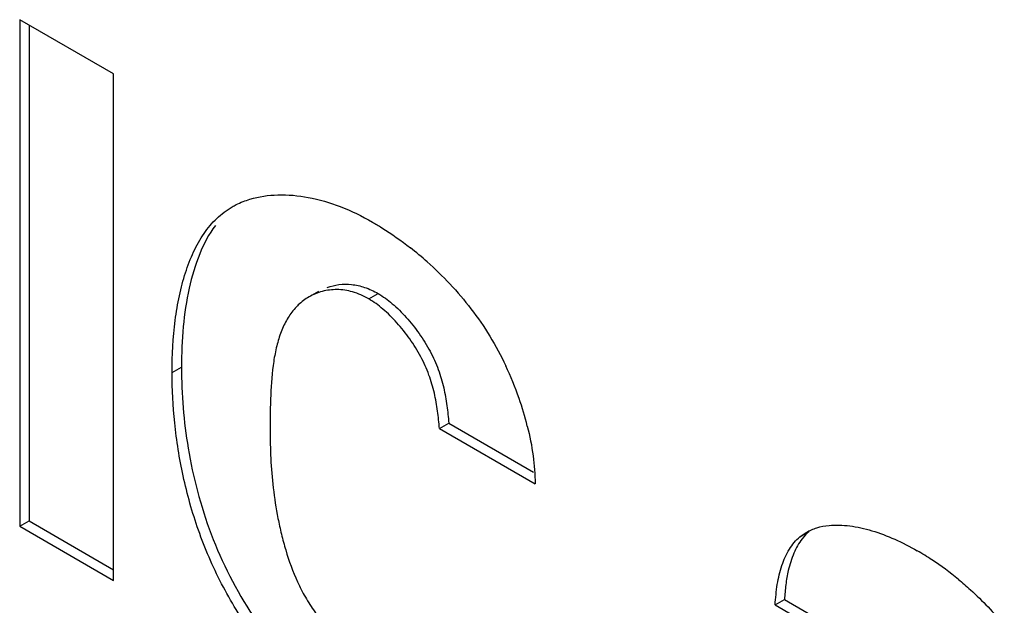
# Model space of a CAD drawing. Header units: inches. Extents: x 0 to 34, y 0 to 22.
# Tile 45 of 126: x 22.614 to 22.838, y 10.171 to 10.304. Entities that reach past the tile are written whole.
import ezdxf

# ---------------------------------------------------------------- set-up
doc = ezdxf.new("R2010")
doc.units = ezdxf.units.IN
doc.header["$LTSCALE"] = 1.87
doc.header["$MEASUREMENT"] = 0
doc.layers.get('0').update_dxf_attribs({"linetype": 'CONTINUOUS'})

msp = doc.modelspace()

# ---------------------------------------------------------------- linework, layer by layer
at = {"color": 7, "linetype": 'CONTINUOUS'}
for p, q in [((22.6350766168, 10.2918074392), (22.6137465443, 10.3041231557)), ((22.6137465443, 10.3041231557), (22.6137465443, 10.1889634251)), ((22.6158678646, 10.3028983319), (22.6158678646, 10.1901882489)), ((22.6350766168, 10.1766477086), (22.6350766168, 10.2918074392)), ((22.6816771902, 10.2423401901), (22.6795558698, 10.2411153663)), ((22.6931192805, 10.2406642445), (22.6952406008, 10.2418890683)), ((22.6484075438, 10.2239115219), (22.6505288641, 10.2251363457)), ((22.7092128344, 10.2111950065), (22.7113341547, 10.2124198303)), ((22.7092128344, 10.2111950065), (22.7309553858, 10.1986411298)), ((22.7113341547, 10.2124198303), (22.7305976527, 10.201297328)), ((22.6137465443, 10.1889634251), (22.6158678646, 10.1901882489)), ((22.6137465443, 10.1889634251), (22.6350766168, 10.1766477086)), ((22.6158678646, 10.1901882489), (22.6350766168, 10.1790973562)), ((22.7911753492, 10.1865948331), (22.7926080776, 10.1875806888)), ((22.7911753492, 10.1865948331), (22.7926767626, 10.1874617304)), ((22.7855361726, 10.1711026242), (22.7876574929, 10.172327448)), ((22.7855361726, 10.1711026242), (22.8065873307, 10.1589479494)), ((22.7876574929, 10.172327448), (22.8066664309, 10.1613519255))]:
    msp.add_line(p, q, dxfattribs=at)
for centre, radius, start, end in [((22.6534427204, 10.1895509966), 0.0796851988, 48.3173161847, 51.9253642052), ((22.6555232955, 10.192994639), 0.0760260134, 19.2199903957, 25.2749820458), ((22.6582126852, 10.1939136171), 0.0731840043, 14.1060234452, 19.2337544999), ((22.7848544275, 10.1262669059), 0.0659927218, 56.5742035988, 59.9840810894), ((22.7816068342, 10.1213075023), 0.0719208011, 50.6351189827, 56.5913147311)]:
    msp.add_arc(centre, radius, start, end, dxfattribs=at)
for points, knots in [([(22.6661096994, 10.2633188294), (22.6681519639, 10.2639380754), (22.6726216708, 10.2645780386), (22.6796069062, 10.2639131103), (22.6868785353, 10.2617767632), (22.6916019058, 10.2594913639), (22.6939442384, 10.2581389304)], [0, 0, 0, 0, 0.2205888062, 0.4601903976, 0.7204257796, 1, 1, 1, 1]), ([(22.6620453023, 10.2615708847), (22.6623622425, 10.2617538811), (22.6636632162, 10.2624534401), (22.6650468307, 10.2629965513), (22.6661096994, 10.2633188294)], [0, 0, 0, 0, 0.2478456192, 1, 1, 1, 1]), ([(22.6484075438, 10.2239115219), (22.6484075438, 10.2278759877), (22.6487172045, 10.2337480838), (22.6499670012, 10.2413153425), (22.6513242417, 10.2465484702), (22.6531519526, 10.2513177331), (22.6554971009, 10.2555185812), (22.6584119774, 10.259040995), (22.6607893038, 10.2608456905), (22.6620453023, 10.2615708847)], [0, 0, 0, 0, 0.2851470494, 0.4213986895, 0.5511432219, 0.6733365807, 0.7878006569, 0.8956844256, 1, 1, 1, 1]), ([(22.6939442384, 10.2581389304), (22.6946662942, 10.2577220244), (22.6976484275, 10.2559252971), (22.7004994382, 10.2539123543), (22.7025835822, 10.2522798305)], [0, 0, 0, 0, 0.2395080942, 1, 1, 1, 1]), ([(22.6582389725, 10.257374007), (22.6567755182, 10.2553864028), (22.6543346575, 10.2507326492), (22.6520494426, 10.242897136), (22.6507790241, 10.2342299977), (22.6505288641, 10.2282105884), (22.6505288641, 10.2251363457)], [0, 0, 0, 0, 0.2202499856, 0.4632547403, 0.7256755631, 1, 1, 1, 1]), ([(22.7064337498, 10.2490630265), (22.7082223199, 10.2474707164), (22.7117100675, 10.2440744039), (22.7165011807, 10.2384496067), (22.7207852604, 10.2322367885), (22.7231825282, 10.2277601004), (22.7242712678, 10.2254549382)], [0, 0, 0, 0, 0.2412298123, 0.4896258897, 0.7431892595, 1, 1, 1, 1]), ([(22.6931192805, 10.2406642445), (22.6919614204, 10.2413327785), (22.6896156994, 10.2423689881), (22.6859645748, 10.2429343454), (22.6825516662, 10.2425147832), (22.6804936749, 10.2416568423), (22.6795558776, 10.2411153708)], [0, 0, 0, 0, 0.2824401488, 0.5353368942, 0.7712404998, 1, 1, 1, 1]), ([(22.6836882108, 10.2432746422), (22.6845455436, 10.243583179), (22.6863733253, 10.2440185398), (22.6892755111, 10.2440344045), (22.6923130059, 10.2433548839), (22.6942696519, 10.242449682), (22.6952406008, 10.2418890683)], [0, 0, 0, 0, 0.2278311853, 0.465211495, 0.7196563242, 1, 1, 1, 1]), ([(22.6952406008, 10.2418890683), (22.6963897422, 10.2412255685), (22.6986613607, 10.2395458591), (22.70177159, 10.2364579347), (22.7046501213, 10.2328224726), (22.7071234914, 10.2288484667), (22.7090226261, 10.2247042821), (22.7102261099, 10.2205211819), (22.7109277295, 10.2164328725), (22.7112076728, 10.2137417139), (22.7113341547, 10.2124198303)], [0, 0, 0, 0, 0.114188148, 0.2415386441, 0.3763224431, 0.5123046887, 0.6434634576, 0.7672323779, 0.885727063, 1, 1, 1, 1]), ([(22.6795558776, 10.2411153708), (22.6786750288, 10.2406067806), (22.6775745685, 10.2397798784), (22.6766236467, 10.2388078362), (22.676393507, 10.2385544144)], [0, 0, 0, 0, 0.7481896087, 1, 1, 1, 1]), ([(22.7092128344, 10.2111950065), (22.7090863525, 10.2125168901), (22.7088064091, 10.2152080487), (22.7081047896, 10.2192963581), (22.7069013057, 10.2234794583), (22.705002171, 10.2276236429), (22.7025288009, 10.2315976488), (22.6996502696, 10.2352331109), (22.6965400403, 10.2383210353), (22.6942684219, 10.2400007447), (22.6931192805, 10.2406642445)], [0, 0, 0, 0, 0.114272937, 0.2327676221, 0.3565365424, 0.4876953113, 0.6236775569, 0.7584613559, 0.885811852, 1, 1, 1, 1]), ([(22.676393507, 10.2385544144), (22.6757077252, 10.2377992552), (22.6744794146, 10.2360902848), (22.6731154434, 10.2331626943), (22.6721276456, 10.2299083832), (22.6712091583, 10.2251148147), (22.6707288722, 10.2187269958), (22.6706961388, 10.2135330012), (22.6706961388, 10.2108870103)], [0, 0, 0, 0, 0.1061803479, 0.2171973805, 0.3348300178, 0.4592904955, 0.7245780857, 1, 1, 1, 1]), ([(22.6938096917, 10.1400336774), (22.6905199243, 10.1419331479), (22.6839253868, 10.1463025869), (22.6763496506, 10.1529416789), (22.6706719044, 10.1592020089), (22.666631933, 10.164424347), (22.6629226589, 10.17000622), (22.6596045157, 10.1758539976), (22.656738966, 10.1818861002), (22.6535786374, 10.1899969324), (22.6507256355, 10.2001847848), (22.6488217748, 10.2122166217), (22.6484075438, 10.2201063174), (22.6484075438, 10.2239115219)], [0, 0, 0, 0, 0.1140253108, 0.2367601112, 0.3012292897, 0.367476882, 0.4347522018, 0.5022346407, 0.5691239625, 0.6350216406, 0.7633407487, 0.8857811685, 1, 1, 1, 1]), ([(22.6505288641, 10.2251363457), (22.6505288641, 10.2189745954), (22.6513253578, 10.2094747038), (22.6540375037, 10.1968393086), (22.6602528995, 10.1772378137), (22.6701255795, 10.162035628), (22.6803127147, 10.1526812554)], [0, 0, 0, 0, 0.2304843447, 0.3545451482, 0.4826619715, 1, 1, 1, 1]), ([(22.6706961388, 10.2108870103), (22.6706961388, 10.2087231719), (22.6707869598, 10.2043189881), (22.6713244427, 10.1975940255), (22.6722160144, 10.1918617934), (22.6732544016, 10.1871672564), (22.6745589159, 10.1823013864), (22.6763078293, 10.1774627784), (22.6786612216, 10.1728317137), (22.6807848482, 10.1695205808), (22.6832049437, 10.1664601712), (22.6858295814, 10.1637147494), (22.6885685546, 10.1613644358), (22.690501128, 10.160050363), (22.6914703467, 10.1594907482)], [0, 0, 0, 0, 0.112065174, 0.2280337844, 0.349147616, 0.4121530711, 0.4769586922, 0.6100202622, 0.6775896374, 0.7456369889, 0.8133815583, 0.8793538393, 0.9420379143, 1, 1, 1, 1]), ([(22.7291899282, 10.211749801), (22.7297482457, 10.2095176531), (22.7306084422, 10.2051761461), (22.7309553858, 10.2007572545), (22.7309553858, 10.1986411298)], [0, 0, 0, 0, 0.5209177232, 1, 1, 1, 1]), ([(22.7926043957, 10.1875870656), (22.7933750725, 10.1880320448), (22.7950718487, 10.1887439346), (22.7968742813, 10.1890758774), (22.7978005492, 10.1891680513)], [0, 0, 0, 0, 0.4887608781, 1, 1, 1, 1]), ([(22.7978005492, 10.1891680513), (22.7993588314, 10.1893231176), (22.8026784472, 10.1891931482), (22.8077015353, 10.1880429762), (22.8128467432, 10.1860919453), (22.8162046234, 10.1843687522), (22.817866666, 10.1834091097)], [0, 0, 0, 0, 0.2219798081, 0.4661057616, 0.7279516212, 1, 1, 1, 1]), ([(22.7855361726, 10.1711026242), (22.7856735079, 10.1726642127), (22.7859077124, 10.1757073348), (22.7869243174, 10.180013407), (22.7885743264, 10.1837561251), (22.7902348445, 10.1858031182), (22.7911753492, 10.1865948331)], [0, 0, 0, 0, 0.278395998, 0.5412280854, 0.7816729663, 1, 1, 1, 1]), ([(22.7932966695, 10.1878196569), (22.7927013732, 10.1873185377), (22.791302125, 10.1858186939), (22.7896316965, 10.1828060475), (22.7888472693, 10.1802794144), (22.788537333, 10.1789384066)], [0, 0, 0, 0, 0.2282477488, 0.5962787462, 1, 1, 1, 1]), ([(22.788537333, 10.1789384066), (22.7882908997, 10.1778721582), (22.7879240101, 10.1756723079), (22.7877565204, 10.1734534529), (22.7876574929, 10.172327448)], [0, 0, 0, 0, 0.4919101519, 1, 1, 1, 1]), ([(22.827223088, 10.1769110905), (22.828152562, 10.176149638), (22.8318986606, 10.1729245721), (22.8353219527, 10.1693187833), (22.8376598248, 10.1663979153)], [0, 0, 0, 0, 0.2430904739, 1, 1, 1, 1])]:
    msp.add_open_spline(points, degree=3, knots=knots, dxfattribs=at)

doc.saveas('drawing.dxf')
